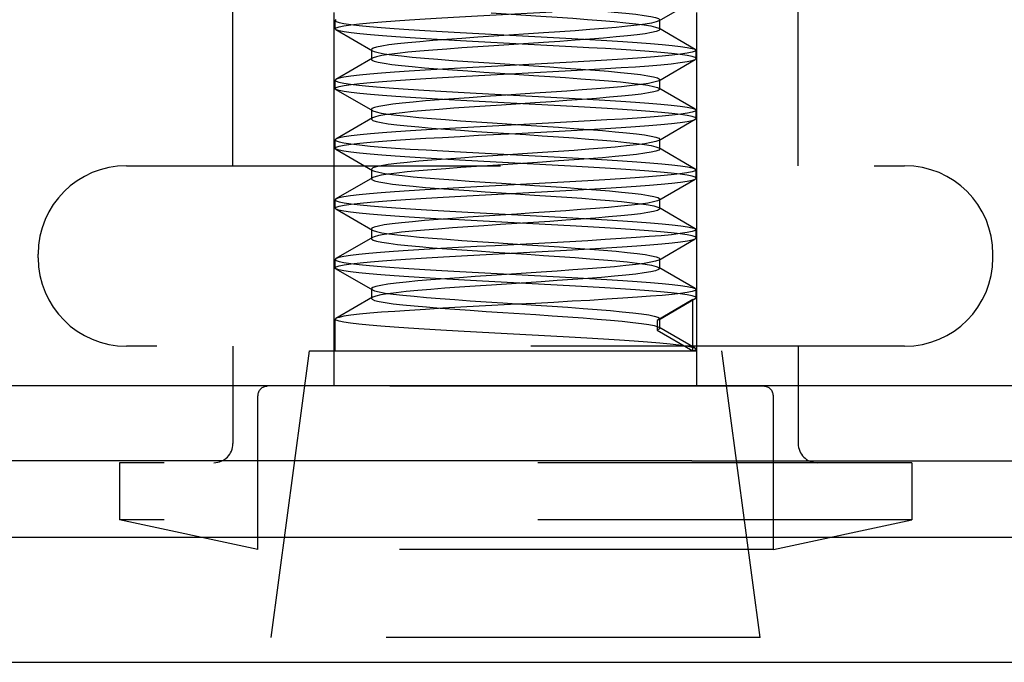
# Model space of a CAD drawing. Header units: inches. Extents: x 0 to 35.6, y 0 to 23.
# Tile 15 of 56: x 8.825 to 9.341, y 14.782 to 15.119. Entities that reach past the tile are written whole.
import ezdxf

# ---------------------------------------------------------------- set-up
doc = ezdxf.new("R2010")
doc.units = ezdxf.units.IN
doc.header["$LTSCALE"] = 1.957805
doc.header["$MEASUREMENT"] = 0
doc.linetypes.add('HIDDEN', pattern=[0.2, 0.1, -0.1])
doc.layers.get('0').update_dxf_attribs({"linetype": 'CONTINUOUS'})
doc.layers.add('02___PRT_ALL_AXES', color=7, linetype='CONTINUOUS')
doc.layers.add('DEFAULT_2', color=8, linetype='HIDDEN')

msp = doc.modelspace()

# ---------------------------------------------------------------- linework, layer by layer
at = {"color": 3, "linetype": 'Continuous'}
for p, q in [((8.5439, 14.92721), (9.5849, 14.92721)), ((9.17714, 14.88782), (8.5719, 14.88782))]:
    msp.add_line(p, q, dxfattribs=at)
at = {"color": 7, "linetype": 'Continuous'}
for p, q in [((9.17714, 14.88782), (15.24266, 14.88782)), ((8.42277, 14.84788), (15.99703, 14.84788)), ((8.43689, 14.7823), (15.98292, 14.7823))]:
    msp.add_line(p, q, dxfattribs=at)
at = {"layer": '02___PRT_ALL_AXES', "color": 8, "linetype": 'HIDDEN'}
for p, q in [((8.9569, 14.79532), (8.9769, 14.94532)), ((8.9769, 14.94532), (9.1929, 14.94532)), ((9.1794, 14.94532), (9.1794, 14.94624)), ((9.2129, 14.79532), (9.1929, 14.94532)), ((8.9569, 14.41732), (8.9569, 14.79532)), ((9.2129, 14.79532), (8.9569, 14.79532)), ((9.2129, 14.41732), (9.2129, 14.79532))]:
    msp.add_line(p, q, dxfattribs=at)
at = {"layer": 'DEFAULT_2', "color": 8, "linetype": 'HIDDEN'}
for p, q in [((8.9369, 15.04232), (8.9369, 15.44032)), ((9.2329, 15.04232), (9.2329, 15.44032)), ((8.9899, 14.92682), (8.9899, 15.36682)), ((9.1799, 14.92682), (9.1799, 15.36682)), ((9.15991, 15.11815), (9.17901, 15.12923)), ((8.99079, 15.11885), (8.9904, 15.11839)), ((8.9904, 15.11403), (8.9904, 15.11839)), ((9.1604, 15.11871), (9.15991, 15.11815)), ((9.1604, 15.11371), (9.1604, 15.11871)), ((8.99079, 15.11358), (8.9904, 15.11403)), ((8.99079, 15.11358), (9.00989, 15.1025)), ((9.15991, 15.11428), (9.1604, 15.11371)), ((9.17901, 15.1032), (9.15991, 15.11428)), ((9.09958, 15.11186), (9.07359, 15.11014)), ((9.0094, 15.10306), (9.0094, 15.09806)), ((9.09958, 15.10686), (9.07359, 15.10514)), ((9.17901, 15.1032), (9.1794, 15.10274)), ((9.1794, 15.09838), (9.1794, 15.10274)), ((9.00989, 15.09863), (8.99079, 15.08755)), ((9.15991, 15.08685), (9.17901, 15.09793)), ((9.17901, 15.09793), (9.1794, 15.09838)), ((8.99079, 15.08755), (8.9904, 15.08709)), ((8.9904, 15.08273), (8.9904, 15.08709)), ((9.1604, 15.08241), (9.1604, 15.08741)), ((8.99079, 15.08228), (8.9904, 15.08273)), ((8.99079, 15.08228), (9.00989, 15.0712)), ((9.17901, 15.0719), (9.15991, 15.08298)), ((9.0094, 15.07176), (9.0094, 15.06676)), ((9.17901, 15.0719), (9.1794, 15.07144)), ((9.00989, 15.06733), (8.99079, 15.05625)), ((9.15991, 15.05555), (9.17901, 15.06663)), ((9.17901, 15.06663), (9.1794, 15.06708)), ((9.1794, 15.06708), (9.1794, 15.07144)), ((8.99079, 15.05625), (8.9904, 15.05579)), ((9.1604, 15.05611), (9.15991, 15.05555)), ((9.1604, 15.05111), (9.1604, 15.05611)), ((8.9904, 15.05143), (8.9904, 15.05579)), ((8.99079, 15.05098), (8.9904, 15.05143)), ((8.99079, 15.05098), (9.00989, 15.0399)), ((9.15991, 15.05168), (9.1604, 15.05111)), ((9.17901, 15.0406), (9.15991, 15.05168)), ((9.09893, 15.04922), (9.07293, 15.04749)), ((8.88115, 15.04232), (9.28865, 15.04232)), ((9.09893, 15.04422), (9.07293, 15.04249)), ((9.00989, 15.03603), (8.99079, 15.02495)), ((9.0094, 15.04046), (9.0094, 15.03546)), ((9.17901, 15.0406), (9.1794, 15.04014)), ((9.17901, 15.03533), (9.1794, 15.03578)), ((9.1794, 15.03578), (9.1794, 15.04014)), ((9.15991, 15.02425), (9.17901, 15.03533)), ((8.99079, 15.02495), (8.9904, 15.02449)), ((8.9904, 15.02013), (8.9904, 15.02449)), ((8.99079, 15.01968), (8.9904, 15.02013)), ((9.17901, 15.0093), (9.15991, 15.02038)), ((9.1604, 15.01981), (9.1604, 15.02481)), ((8.99079, 15.01968), (9.00989, 15.0086)), ((9.00989, 15.00473), (8.99079, 14.99365)), ((9.0094, 15.00916), (9.0094, 15.00416)), ((9.17901, 15.0093), (9.1794, 15.00884)), ((9.1794, 15.00448), (9.1794, 15.00884)), ((9.15991, 14.99295), (9.17901, 15.00403)), ((9.17901, 15.00403), (9.1794, 15.00448)), ((8.8349, 14.99407), (8.8349, 14.99607)), ((9.3349, 14.99407), (9.3349, 14.99607)), ((8.99079, 14.99365), (8.9904, 14.99319)), ((8.9904, 14.98883), (8.9904, 14.99319)), ((9.1604, 14.99351), (9.15991, 14.99295)), ((9.15991, 14.98908), (9.1604, 14.98851)), ((9.17901, 14.978), (9.15991, 14.98908)), ((9.1604, 14.98851), (9.1604, 14.99351)), ((8.99079, 14.98838), (8.9904, 14.98883)), ((8.99079, 14.98838), (9.00989, 14.9773)), ((9.09828, 14.98657), (9.07228, 14.98485)), ((9.09828, 14.98157), (9.07228, 14.97985)), ((9.0094, 14.97786), (9.0094, 14.97286)), ((9.17901, 14.978), (9.1794, 14.97754)), ((9.1794, 14.97318), (9.1794, 14.97754)), ((9.00989, 14.97343), (8.99079, 14.96235)), ((9.17778, 14.97226), (9.1591, 14.96129)), ((9.15991, 14.96165), (9.17901, 14.97273)), ((9.17778, 14.94532), (9.17778, 14.97226)), ((8.99079, 14.96235), (8.9904, 14.96189)), ((8.9904, 14.94532), (8.9904, 14.96189)), ((9.15991, 14.96165), (9.1591, 14.96129)), ((9.1591, 14.96129), (9.1591, 14.95629)), ((9.1604, 14.95721), (9.1604, 14.96221)), ((9.1591, 14.95629), (9.17778, 14.94532)), ((9.17901, 14.9467), (9.15991, 14.95778)), ((9.28865, 14.94782), (8.88115, 14.94782)), ((8.9369, 14.94782), (8.9369, 14.89682)), ((9.2329, 14.94782), (9.2329, 14.89682)), ((8.9904, 14.94532), (9.1794, 14.94532)), ((9.2149, 14.92682), (8.9549, 14.92682)), ((8.9499, 14.8413), (8.9499, 14.92182)), ((9.2199, 14.8413), (9.2199, 14.92182)), ((8.8774, 14.88682), (8.8774, 14.85682)), ((9.2924, 14.88682), (8.8774, 14.88682)), ((9.2924, 14.88682), (9.2924, 14.85682)), ((8.9499, 14.8413), (8.8774, 14.85682)), ((9.2924, 14.85682), (8.8774, 14.85682)), ((9.2199, 14.8413), (9.2924, 14.85682)), ((9.2199, 14.8413), (8.9499, 14.8413))]:
    msp.add_line(p, q, dxfattribs=at)
for points in [[(9.0722, 15.12738), (9.0982, 15.12565), (9.10667, 15.12508), (9.11485, 15.12451), (9.12263, 15.12393), (9.1299, 15.12336), (9.13658, 15.12278), (9.14258, 15.12221), (9.1478, 15.12163), (9.15219, 15.12106), (9.15568, 15.12048), (9.15824, 15.11991), (9.15982, 15.11933), (9.1604, 15.11871)], [(8.9904, 15.11403), (8.99091, 15.11455), (8.99244, 15.11507), (8.99502, 15.11559), (8.99862, 15.11612), (9.00319, 15.11665), (9.00865, 15.11718), (9.01487, 15.1177), (9.02181, 15.11822), (9.02943, 15.11873), (9.03764, 15.11925), (9.04635, 15.11976), (9.05548, 15.12028), (9.06498, 15.1208), (9.07471, 15.12132), (9.08447, 15.12183), (9.10405, 15.12287)], [(8.9904, 15.11839), (8.99091, 15.11787), (8.99245, 15.11735), (8.99503, 15.11683), (8.9986, 15.1163), (9.00308, 15.11578), (9.00842, 15.11527), (9.01452, 15.11475), (9.0214, 15.11424), (9.02908, 15.11372), (9.03746, 15.11319), (9.04644, 15.11266), (9.05588, 15.11212), (9.0656, 15.11159), (9.09497, 15.11004)], [(9.0722, 15.12238), (9.0982, 15.12065), (9.10667, 15.12008), (9.11485, 15.11951), (9.12263, 15.11893), (9.1299, 15.11836), (9.13658, 15.11778), (9.14258, 15.11721), (9.1478, 15.11663), (9.15219, 15.11606), (9.15568, 15.11548), (9.15824, 15.11491), (9.15991, 15.11428)], [(9.15991, 15.11815), (9.15856, 15.11761), (9.15616, 15.11703), (9.15281, 15.11646), (9.14857, 15.11588), (9.14347, 15.11531), (9.1376, 15.11474), (9.13102, 15.11416), (9.12383, 15.11359), (9.11613, 15.11301), (9.10801, 15.11244), (9.09958, 15.11186)], [(9.09488, 15.10568), (9.06557, 15.10723), (9.05599, 15.10776), (9.04676, 15.10828), (9.03797, 15.1088), (9.02976, 15.10931), (9.02215, 15.10982), (9.01519, 15.11034), (9.00893, 15.11086), (9.00341, 15.11139), (8.99877, 15.11192), (8.99511, 15.11245), (8.99248, 15.11299), (8.99092, 15.11351), (8.99079, 15.11358)], [(9.1604, 15.11371), (9.15998, 15.11318), (9.15856, 15.11261), (9.15616, 15.11203), (9.15281, 15.11146), (9.14857, 15.11088), (9.14347, 15.11031), (9.1376, 15.10974), (9.13102, 15.10916), (9.12383, 15.10859), (9.11613, 15.10801), (9.10801, 15.10744), (9.09958, 15.10686)], [(9.07359, 15.11014), (9.06507, 15.10956), (9.05682, 15.10899), (9.04894, 15.10841), (9.04153, 15.10784), (9.03471, 15.10726), (9.02855, 15.10669), (9.02314, 15.10611), (9.01855, 15.10554), (9.01485, 15.10497), (9.01207, 15.10439), (9.01027, 15.10382), (9.00945, 15.10324), (9.0094, 15.10306)], [(9.09497, 15.11004), (9.10475, 15.10951), (9.11438, 15.10899), (9.12375, 15.10846), (9.13269, 15.10793), (9.14101, 15.1074), (9.14866, 15.10688), (9.15553, 15.10636), (9.16161, 15.10585), (9.16688, 15.10534), (9.1713, 15.10482), (9.17482, 15.1043), (9.17736, 15.10378), (9.17889, 15.10326), (9.17901, 15.1032)], [(9.0094, 15.10306), (9.00964, 15.10267), (9.00989, 15.1025)], [(9.07359, 15.10514), (9.06507, 15.10456), (9.05682, 15.10399), (9.04894, 15.10341), (9.04153, 15.10284), (9.03471, 15.10226), (9.02855, 15.10169), (9.02314, 15.10111), (9.01855, 15.10054), (9.01485, 15.09997), (9.01207, 15.09939), (9.01027, 15.09882), (9.00989, 15.09863)], [(9.1794, 15.10274), (9.17889, 15.10222), (9.17737, 15.10171), (9.17483, 15.10119), (9.17131, 15.10067), (9.16691, 15.10015), (9.16164, 15.09964), (9.15555, 15.09912), (9.14869, 15.09861), (9.14105, 15.09809), (9.13273, 15.09756), (9.12382, 15.09703), (9.11447, 15.0965), (9.10487, 15.09598), (9.09512, 15.09546), (9.08538, 15.09494), (9.06576, 15.0939)], [(9.1794, 15.09838), (9.17889, 15.0989), (9.17735, 15.09942), (9.17475, 15.09995), (9.17112, 15.10048), (9.16652, 15.10101), (9.16103, 15.10154), (9.1548, 15.10206), (9.14785, 15.10258), (9.14023, 15.10309), (9.13203, 15.10361), (9.12331, 15.10412), (9.11415, 15.10464), (9.10462, 15.10516), (9.09488, 15.10568)], [(9.00989, 15.09863), (9.00945, 15.09824), (9.0094, 15.09806)], [(9.0094, 15.09806), (9.00964, 15.09767), (9.01083, 15.09709), (9.01301, 15.09652), (9.01614, 15.09594), (9.02018, 15.09537), (9.02509, 15.09479), (9.03079, 15.09422), (9.03721, 15.09364), (9.04426, 15.09307), (9.05186, 15.09249), (9.05989, 15.09192), (9.06826, 15.09134), (9.07684, 15.09077)], [(9.00989, 15.1025), (9.01083, 15.10209), (9.01301, 15.10152), (9.01614, 15.10094), (9.02018, 15.10037), (9.02509, 15.09979), (9.03079, 15.09922), (9.03721, 15.09864), (9.04426, 15.09807), (9.05186, 15.09749), (9.05989, 15.09692), (9.06826, 15.09634), (9.07684, 15.09577)], [(9.10449, 15.0916), (9.11403, 15.09212), (9.12321, 15.09264), (9.13195, 15.09315), (9.14015, 15.09367), (9.14776, 15.09418), (9.15471, 15.0947), (9.16096, 15.09522), (9.16646, 15.09574), (9.17108, 15.09628), (9.17472, 15.09681), (9.17734, 15.09734), (9.17889, 15.09786), (9.17901, 15.09793)], [(9.06576, 15.0939), (9.05604, 15.09337), (9.04659, 15.09284), (9.03759, 15.09231), (9.0292, 15.09178), (9.0215, 15.09125), (9.01462, 15.09074), (9.0085, 15.09023), (9.00313, 15.08971), (8.99863, 15.08919), (8.99504, 15.08866), (8.99246, 15.08813), (8.99092, 15.08761), (8.99079, 15.08755)], [(9.07684, 15.09577), (9.09422, 15.09462), (9.10279, 15.09405), (9.11111, 15.09347), (9.11909, 15.0929), (9.12661, 15.09232), (9.13358, 15.09175), (9.1399, 15.09117), (9.14549, 15.0906), (9.15027, 15.09002), (9.15418, 15.08945), (9.15718, 15.08887), (9.15921, 15.0883), (9.16025, 15.08772), (9.1604, 15.08741)], [(8.9904, 15.08273), (8.99092, 15.08325), (8.99248, 15.08378), (8.99511, 15.08431), (8.99877, 15.08484), (9.0034, 15.08537), (9.00891, 15.0859), (9.01517, 15.08642), (9.02212, 15.08694), (9.02973, 15.08745), (9.03794, 15.08797), (9.0467, 15.08848), (9.0559, 15.089), (9.06545, 15.08952)], [(8.9904, 15.08709), (8.99091, 15.08658), (8.99242, 15.08606), (8.99493, 15.08555), (8.99839, 15.08503), (9.00279, 15.08451), (9.00807, 15.084), (9.01416, 15.08348), (9.02102, 15.08297), (9.02862, 15.08245), (9.03687, 15.08192), (9.04568, 15.0814), (9.05491, 15.08088), (9.06434, 15.08036), (9.07397, 15.07985)], [(9.06545, 15.08952), (9.08498, 15.09056), (9.10449, 15.0916)], [(9.07684, 15.09077), (9.09422, 15.08962), (9.10279, 15.08905), (9.11111, 15.08847), (9.11909, 15.0879), (9.12661, 15.08732), (9.13358, 15.08675), (9.1399, 15.08617), (9.14549, 15.0856), (9.15027, 15.08502), (9.15418, 15.08445), (9.15718, 15.08387), (9.15921, 15.0833), (9.15991, 15.08298)], [(9.1604, 15.08741), (9.1603, 15.08715), (9.15991, 15.08685)], [(9.09535, 15.07435), (9.06587, 15.07592), (9.05628, 15.07644), (9.04705, 15.07696), (9.03824, 15.07748), (9.02995, 15.078), (9.02226, 15.07852), (9.01524, 15.07904), (9.00894, 15.07956), (9.0034, 15.08009), (8.99876, 15.08062), (8.9951, 15.08116), (8.99247, 15.08169), (8.99092, 15.08221), (8.99079, 15.08228)], [(9.15991, 15.08685), (9.15934, 15.08657), (9.15739, 15.086), (9.15448, 15.08543), (9.15064, 15.08485), (9.14593, 15.08428), (9.1404, 15.0837), (9.13414, 15.08313), (9.12723, 15.08255), (9.11975, 15.08198), (9.11181, 15.0814), (9.10351, 15.08083), (9.09496, 15.08025)], [(9.1604, 15.08241), (9.1603, 15.08215), (9.15934, 15.08157), (9.15739, 15.081), (9.15448, 15.08043), (9.15064, 15.07985), (9.14593, 15.07928), (9.1404, 15.0787), (9.13414, 15.07813), (9.12723, 15.07755), (9.11975, 15.07698), (9.11181, 15.0764), (9.10351, 15.07583), (9.09496, 15.07525)], [(9.15991, 15.08298), (9.16025, 15.08272), (9.1604, 15.08241)], [(9.09496, 15.08025), (9.07758, 15.0791), (9.06898, 15.07853), (9.06059, 15.07795), (9.05252, 15.07738), (9.04489, 15.0768), (9.03778, 15.07623), (9.03131, 15.07565), (9.02554, 15.07508), (9.02057, 15.07451), (9.01644, 15.07393), (9.01323, 15.07336), (9.01098, 15.07278), (9.0097, 15.07221), (9.0094, 15.07176)], [(9.07397, 15.07985), (9.10332, 15.07829), (9.11305, 15.07776), (9.12253, 15.07723), (9.13156, 15.07669), (9.14, 15.07617), (9.14776, 15.07564), (9.15473, 15.07513), (9.16096, 15.07461), (9.16645, 15.07408), (9.17106, 15.07355), (9.17471, 15.07302), (9.17733, 15.07249), (9.17889, 15.07196), (9.17901, 15.0719)], [(9.0094, 15.07176), (9.00943, 15.07163), (9.00989, 15.0712)], [(9.09496, 15.07525), (9.07758, 15.0741), (9.06898, 15.07353), (9.06059, 15.07295), (9.05252, 15.07238), (9.04489, 15.0718), (9.03778, 15.07123), (9.03131, 15.07065), (9.02554, 15.07008), (9.02057, 15.06951), (9.01644, 15.06893), (9.01323, 15.06836), (9.01098, 15.06778), (9.00989, 15.06733)], [(9.13284, 15.07226), (9.12404, 15.07278), (9.1148, 15.0733), (9.10518, 15.07383), (9.09535, 15.07435)], [(9.1794, 15.06708), (9.1789, 15.06759), (9.17739, 15.06811), (9.17483, 15.06864), (9.17127, 15.06916), (9.16675, 15.06969), (9.16135, 15.07021), (9.15523, 15.07073), (9.1484, 15.07124), (9.1409, 15.07175), (9.13284, 15.07226)], [(9.00989, 15.06733), (9.0097, 15.06721), (9.0094, 15.06676)], [(9.0094, 15.06676), (9.00943, 15.06663), (9.01016, 15.06606), (9.01188, 15.06548), (9.01457, 15.06491), (9.0182, 15.06433), (9.02272, 15.06376), (9.02806, 15.06318), (9.03416, 15.06261), (9.04093, 15.06203), (9.04829, 15.06146), (9.05613, 15.06088), (9.06436, 15.06031), (9.07286, 15.05974), (9.09022, 15.05859)], [(9.00989, 15.0712), (9.01016, 15.07106), (9.01188, 15.07048), (9.01457, 15.06991), (9.0182, 15.06933), (9.02272, 15.06876), (9.02806, 15.06818), (9.03416, 15.06761), (9.04093, 15.06703), (9.04829, 15.06646), (9.05613, 15.06588), (9.06436, 15.06531), (9.07286, 15.06474), (9.09022, 15.06359)], [(9.1794, 15.07144), (9.1789, 15.07093), (9.17738, 15.07041), (9.17488, 15.06989), (9.17139, 15.06938), (9.16694, 15.06885), (9.16158, 15.06833), (9.15544, 15.06782), (9.14854, 15.0673), (9.14092, 15.06678), (9.13268, 15.06626), (9.12393, 15.06574), (9.11478, 15.06522), (9.10535, 15.0647), (9.09571, 15.06419), (9.08596, 15.06367), (9.06631, 15.06263)], [(9.10452, 15.0603), (9.11406, 15.06082), (9.12323, 15.06134), (9.13197, 15.06185), (9.14017, 15.06237), (9.14778, 15.06288), (9.15473, 15.0634), (9.16098, 15.06392), (9.16648, 15.06445), (9.17109, 15.06498), (9.17473, 15.06551), (9.17734, 15.06604), (9.17889, 15.06656), (9.17901, 15.06663)], [(9.06631, 15.06263), (9.05661, 15.0621), (9.04721, 15.06157), (9.03826, 15.06105), (9.02994, 15.06053), (9.02225, 15.06001), (9.01526, 15.05949), (9.00899, 15.05897), (9.00345, 15.05844), (8.9988, 15.05791), (8.99513, 15.05737), (8.99249, 15.05684), (8.99092, 15.05631), (8.99079, 15.05625)], [(9.09022, 15.06359), (9.09885, 15.06301), (9.1073, 15.06244), (9.11545, 15.06186), (9.1232, 15.06129)], [(9.1232, 15.06129), (9.13043, 15.06071), (9.13706, 15.06014), (9.143, 15.05956), (9.14816, 15.05899), (9.15249, 15.05841), (9.15591, 15.05784), (9.15839, 15.05726), (9.1599, 15.05669), (9.1604, 15.05611)], [(8.9904, 15.05143), (8.99092, 15.05195), (8.99248, 15.05248), (8.99511, 15.05301), (8.99877, 15.05354), (9.0034, 15.05408), (9.00891, 15.0546), (9.01517, 15.05512), (9.02213, 15.05564), (9.02974, 15.05615), (9.03794, 15.05667), (9.04671, 15.05718), (9.05592, 15.0577), (9.06548, 15.05823)], [(9.06548, 15.05823), (9.08501, 15.05926), (9.10452, 15.0603)], [(9.09022, 15.05859), (9.09885, 15.05801), (9.1073, 15.05744), (9.11545, 15.05686), (9.1232, 15.05629)], [(9.1232, 15.05629), (9.13043, 15.05571), (9.13706, 15.05514), (9.143, 15.05456), (9.14816, 15.05399), (9.15249, 15.05341), (9.15591, 15.05284), (9.15839, 15.05226), (9.15991, 15.05168)], [(8.9904, 15.05579), (8.99091, 15.05527), (8.99245, 15.05475), (8.99503, 15.05423), (8.99864, 15.0537), (9.00323, 15.05317), (9.00873, 15.05264), (9.01501, 15.05211), (9.02202, 15.05159), (9.02974, 15.05107), (9.03806, 15.05055), (9.04687, 15.05003), (9.0561, 15.04951), (9.06569, 15.04899), (9.09523, 15.04742)], [(9.07481, 15.04414), (9.06508, 15.04466), (9.05556, 15.04518), (9.04642, 15.0457), (9.03771, 15.04621), (9.0295, 15.04673), (9.02188, 15.04724), (9.01494, 15.04776), (9.00871, 15.04828), (9.00323, 15.04881), (8.99865, 15.04934), (8.99503, 15.04987), (8.99245, 15.05039), (8.99091, 15.05092), (8.99079, 15.05098)], [(9.15991, 15.05555), (9.15841, 15.05497), (9.15594, 15.05439), (9.15252, 15.05382), (9.14821, 15.05324), (9.14305, 15.05267), (9.13712, 15.05209), (9.1305, 15.05152), (9.12327, 15.05094), (9.11553, 15.05037), (9.10738, 15.04979), (9.09893, 15.04922)], [(9.1604, 15.05111), (9.15991, 15.05054), (9.15841, 15.04997), (9.15594, 15.04939), (9.15252, 15.04882), (9.14821, 15.04824), (9.14305, 15.04767), (9.13712, 15.04709), (9.1305, 15.04652), (9.12327, 15.04594), (9.11553, 15.04537), (9.10738, 15.04479), (9.09893, 15.04422)], [(9.07293, 15.04749), (9.06443, 15.04692), (9.0562, 15.04634), (9.04835, 15.04577), (9.04099, 15.0452), (9.03421, 15.04462), (9.02811, 15.04405), (9.02276, 15.04347), (9.01824, 15.0429), (9.0146, 15.04232), (9.0119, 15.04175), (9.01017, 15.04117), (9.00943, 15.0406), (9.0094, 15.04046)], [(9.09523, 15.04742), (9.10509, 15.0469), (9.11474, 15.04637), (9.12402, 15.04584), (9.13284, 15.04532)], [(9.07293, 15.04249), (9.06443, 15.04192), (9.0562, 15.04134), (9.04835, 15.04077), (9.04099, 15.0402), (9.03421, 15.03962), (9.02811, 15.03905), (9.02276, 15.03847), (9.01824, 15.0379), (9.0146, 15.03732), (9.0119, 15.03675), (9.01017, 15.03617), (9.00989, 15.03603)], [(9.1794, 15.03578), (9.17889, 15.0363), (9.17732, 15.03683), (9.17469, 15.03736), (9.17103, 15.0379), (9.16639, 15.03843), (9.16087, 15.03896), (9.1546, 15.03947), (9.14764, 15.03999), (9.14002, 15.0405), (9.13181, 15.04102), (9.123, 15.04154), (9.11373, 15.04206), (9.10414, 15.04259), (9.07481, 15.04414)], [(9.13284, 15.04532), (9.14093, 15.04481), (9.14844, 15.04429), (9.15529, 15.04378), (9.16142, 15.04327), (9.16681, 15.04274), (9.17131, 15.04222), (9.17486, 15.04169), (9.1774, 15.04117), (9.1789, 15.04065), (9.17901, 15.0406)], [(9.0094, 15.04046), (9.0097, 15.04002), (9.00989, 15.0399)], [(9.00989, 15.03603), (9.00943, 15.0356), (9.0094, 15.03546)], [(9.00989, 15.0399), (9.01096, 15.03945), (9.01321, 15.03887), (9.01641, 15.0383), (9.02052, 15.03772), (9.02549, 15.03715), (9.03125, 15.03657), (9.03772, 15.036), (9.04482, 15.03543), (9.05245, 15.03485), (9.06051, 15.03428), (9.0689, 15.0337), (9.0775, 15.03313)], [(9.1794, 15.04014), (9.17888, 15.03962), (9.17731, 15.03909), (9.17467, 15.03856), (9.17099, 15.03802), (9.16634, 15.03749), (9.16079, 15.03696), (9.1545, 15.03644), (9.14751, 15.03593), (9.13987, 15.03541), (9.13161, 15.03489), (9.12272, 15.03437), (9.11339, 15.03384), (9.10374, 15.03332)], [(9.10374, 15.03332), (9.08411, 15.03228), (9.07434, 15.03176), (9.06464, 15.03124), (9.05517, 15.03072), (9.04604, 15.03021), (9.03733, 15.02969), (9.0291, 15.02917), (9.02147, 15.02865), (9.01455, 15.02813), (9.00837, 15.02762), (9.00297, 15.02709), (8.99847, 15.02657), (8.99495, 15.02604), (8.99242, 15.02552), (8.99091, 15.02501), (8.99079, 15.02495)], [(9.0094, 15.03546), (9.0097, 15.03502), (9.01096, 15.03445), (9.01321, 15.03387), (9.01641, 15.0333), (9.02052, 15.03272), (9.02549, 15.03215), (9.03125, 15.03157), (9.03772, 15.031), (9.04482, 15.03043), (9.05245, 15.02985), (9.06051, 15.02928), (9.0689, 15.0287), (9.0775, 15.02813)], [(9.06585, 15.02695), (9.08544, 15.02799), (9.09521, 15.0285), (9.10492, 15.02902), (9.11441, 15.02954), (9.12353, 15.03005), (9.13223, 15.03057), (9.14045, 15.03109), (9.14807, 15.0316), (9.155, 15.03212), (9.16121, 15.03264), (9.16666, 15.03317), (9.17122, 15.03369), (9.17481, 15.03422), (9.17737, 15.03475), (9.1789, 15.03527), (9.17901, 15.03533)], [(9.0775, 15.03313), (9.09488, 15.03198), (9.10343, 15.0314), (9.11173, 15.03083), (9.11968, 15.03025), (9.12716, 15.02968), (9.13408, 15.0291), (9.14035, 15.02853), (9.14588, 15.02795), (9.1506, 15.02738), (9.15444, 15.0268), (9.15737, 15.02623), (9.15932, 15.02565), (9.16029, 15.02508), (9.1604, 15.02481)], [(8.9904, 15.02013), (8.99092, 15.02065), (8.99249, 15.02118), (8.99512, 15.02171), (8.99879, 15.02225), (9.00343, 15.02278), (9.00895, 15.02331), (9.01522, 15.02383), (9.02219, 15.02434), (9.02982, 15.02486), (9.03805, 15.02537), (9.04691, 15.0259), (9.05622, 15.02642), (9.06585, 15.02695)], [(9.0775, 15.02813), (9.09488, 15.02698), (9.10343, 15.0264), (9.11173, 15.02583), (9.11968, 15.02525), (9.12716, 15.02468), (9.13408, 15.0241), (9.14035, 15.02353), (9.14588, 15.02295), (9.1506, 15.02238), (9.15444, 15.0218), (9.15737, 15.02123), (9.15932, 15.02065), (9.15991, 15.02038)], [(8.9904, 15.02449), (8.99092, 15.02397), (8.99248, 15.02344), (8.99512, 15.02291), (8.99879, 15.02238), (9.00343, 15.02185), (9.00895, 15.02132), (9.01521, 15.0208), (9.0222, 15.02028), (9.02992, 15.01976), (9.03829, 15.01924), (9.04728, 15.01871), (9.05672, 15.01818), (9.06643, 15.01765), (9.09582, 15.01609)], [(9.15991, 15.02425), (9.15922, 15.02393), (9.1572, 15.02336), (9.15422, 15.02278), (9.15031, 15.02221), (9.14553, 15.02163), (9.13995, 15.02106), (9.13364, 15.02048), (9.12668, 15.01991), (9.11916, 15.01933), (9.11119, 15.01876), (9.10286, 15.01818), (9.0943, 15.01761), (9.08562, 15.01703), (9.07692, 15.01646), (9.06833, 15.01588), (9.05996, 15.01531), (9.05193, 15.01474), (9.04433, 15.01416), (9.03727, 15.01359), (9.03084, 15.01301), (9.02513, 15.01244), (9.02022, 15.01186), (9.01617, 15.01129), (9.01303, 15.01071), (9.01085, 15.01014), (9.00965, 15.00956), (9.0094, 15.00916)], [(9.1604, 15.02481), (9.16026, 15.02451), (9.15991, 15.02425)], [(9.15991, 15.02038), (9.16029, 15.02008), (9.1604, 15.01981)], [(9.07441, 15.01286), (9.06472, 15.01338), (9.05524, 15.0139), (9.04613, 15.01441), (9.03743, 15.01493), (9.02922, 15.01545), (9.02159, 15.01596), (9.01467, 15.01648), (9.00848, 15.017), (9.00305, 15.01752), (8.99852, 15.01805), (8.99497, 15.01858), (8.99242, 15.0191), (8.9909, 15.01962), (8.99079, 15.01968)], [(9.1604, 15.01981), (9.16026, 15.01951), (9.15922, 15.01893), (9.1572, 15.01836), (9.15422, 15.01778), (9.15031, 15.01721), (9.14553, 15.01663), (9.13995, 15.01606), (9.13364, 15.01548), (9.12668, 15.01491), (9.11916, 15.01433), (9.11119, 15.01376), (9.10286, 15.01318), (9.0943, 15.01261), (9.08562, 15.01203), (9.07692, 15.01146), (9.06833, 15.01088), (9.05996, 15.01031), (9.05193, 15.00974), (9.04433, 15.00916), (9.03727, 15.00859), (9.03084, 15.00801), (9.02513, 15.00744), (9.02022, 15.00686), (9.01617, 15.00629), (9.01303, 15.00571), (9.01085, 15.00514), (9.00989, 15.00473)], [(9.09582, 15.01609), (9.10544, 15.01558), (9.11486, 15.01506), (9.12403, 15.01454), (9.13281, 15.01402), (9.14105, 15.0135), (9.14866, 15.01298), (9.15554, 15.01246), (9.16166, 15.01195), (9.16698, 15.01143), (9.17141, 15.01091), (9.17488, 15.01039), (9.17738, 15.00987), (9.1789, 15.00936), (9.17901, 15.0093)], [(9.1794, 15.00448), (9.17889, 15.005), (9.17732, 15.00553), (9.17469, 15.00606), (9.17102, 15.0066), (9.16637, 15.00713), (9.16085, 15.00766), (9.15458, 15.00818), (9.1476, 15.00869), (9.13996, 15.00921), (9.13169, 15.00973), (9.12279, 15.01025), (9.11343, 15.01078), (9.10378, 15.0113), (9.07441, 15.01286)], [(9.0094, 15.00916), (9.00945, 15.00899), (9.00989, 15.0086)], [(9.00989, 15.00473), (9.00965, 15.00456), (9.0094, 15.00416)], [(9.00989, 15.0086), (9.01025, 15.00841), (9.01205, 15.00784), (9.01482, 15.00726), (9.01851, 15.00669), (9.02309, 15.00611), (9.0285, 15.00554), (9.03465, 15.00497), (9.04147, 15.00439), (9.04887, 15.00382), (9.05674, 15.00324), (9.06499, 15.00267), (9.07351, 15.00209), (9.09088, 15.00094)], [(9.1794, 15.00884), (9.17889, 15.00832), (9.17733, 15.0078), (9.17473, 15.00727), (9.1711, 15.00674), (9.16653, 15.00621), (9.16108, 15.00569), (9.1549, 15.00517), (9.14797, 15.00466), (9.14024, 15.00413), (9.13182, 15.00361), (9.12279, 15.00307), (9.11333, 15.00254), (9.10359, 15.00201)], [(9.10359, 15.00201), (9.08395, 15.00097), (9.07423, 15.00045), (9.06457, 14.99994), (9.05508, 14.99942), (9.04581, 14.99889), (9.03695, 14.99837), (9.02867, 14.99784), (9.02105, 14.99732), (9.01419, 14.99681), (9.0081, 14.99629), (9.00283, 14.99578), (8.99843, 14.99526), (8.99495, 14.99474), (8.99243, 14.99423), (8.99091, 14.99371), (8.99079, 14.99365)], [(9.0094, 15.00416), (9.00945, 15.00399), (9.01025, 15.00341), (9.01205, 15.00284), (9.01482, 15.00226), (9.01851, 15.00169), (9.02309, 15.00111), (9.0285, 15.00054), (9.03465, 14.99997), (9.04147, 14.99939), (9.04887, 14.99882), (9.05674, 14.99824), (9.06499, 14.99767), (9.07351, 14.99709), (9.09088, 14.99594)], [(9.0662, 14.99566), (9.08583, 14.99671), (9.09558, 14.99722), (9.10524, 14.99774), (9.11469, 14.99825), (9.1238, 14.99877), (9.13251, 14.99929), (9.14073, 14.99981), (9.14835, 15.00032), (9.15526, 15.00084), (9.16143, 15.00136), (9.16683, 15.00188), (9.17133, 15.00241), (9.17486, 15.00293), (9.17739, 15.00345), (9.1789, 15.00397), (9.17901, 15.00403)], [(9.09088, 15.00094), (9.0995, 15.00037), (9.10793, 14.99979), (9.11606, 14.99922), (9.12377, 14.99864), (9.13096, 14.99807), (9.13754, 14.99749), (9.14342, 14.99692), (9.14852, 14.99634), (9.15278, 14.99577), (9.15613, 14.9952), (9.15854, 14.99462), (9.15997, 14.99405), (9.1604, 14.99351)], [(8.9904, 14.98883), (8.99092, 14.98935), (8.99249, 14.98988), (8.99512, 14.99041), (8.99879, 14.99095), (9.00343, 14.99148), (9.00895, 14.99201), (9.01521, 14.99253), (9.02219, 14.99304), (9.02987, 14.99356), (9.03818, 14.99408), (9.04712, 14.99461), (9.05651, 14.99514), (9.0662, 14.99566)], [(9.09088, 14.99594), (9.0995, 14.99537), (9.10793, 14.99479), (9.11606, 14.99422), (9.12377, 14.99364), (9.13096, 14.99307), (9.13754, 14.99249), (9.14342, 14.99192), (9.14852, 14.99134), (9.15278, 14.99077), (9.15613, 14.9902), (9.15854, 14.98962), (9.15991, 14.98908)], [(8.9904, 14.99319), (8.99091, 14.99267), (8.99245, 14.99215), (8.99501, 14.99163), (8.99857, 14.99111), (9.00303, 14.99059), (9.00834, 14.99007), (9.01444, 14.98956), (9.0213, 14.98905), (9.02898, 14.98852), (9.03734, 14.98799), (9.04632, 14.98746), (9.05574, 14.98693), (9.06545, 14.9864), (9.09484, 14.98484)], [(9.15991, 14.99295), (9.15826, 14.99232), (9.15571, 14.99175), (9.15223, 14.99117), (9.14784, 14.9906), (9.14263, 14.99002), (9.13664, 14.98945), (9.12997, 14.98887), (9.12269, 14.9883), (9.11492, 14.98772), (9.10674, 14.98715), (9.09828, 14.98657)], [(9.07406, 14.98158), (9.06443, 14.98209), (9.05501, 14.98261), (9.04588, 14.98313), (9.03715, 14.98365), (9.02893, 14.98416), (9.02131, 14.98468), (9.01442, 14.9852), (9.00827, 14.98572), (9.0029, 14.98624), (8.99842, 14.98676), (8.99492, 14.98728), (8.99241, 14.9878), (8.9909, 14.98832), (8.99079, 14.98838)], [(9.07228, 14.98485), (9.0638, 14.98428), (9.05559, 14.9837), (9.04778, 14.98313), (9.04046, 14.98255), (9.03373, 14.98198), (9.02768, 14.9814), (9.02239, 14.98083), (9.01793, 14.98025), (9.01436, 14.97968), (9.01173, 14.9791), (9.01008, 14.97853), (9.00942, 14.97795), (9.0094, 14.97786)], [(9.09484, 14.98484), (9.10465, 14.98432), (9.11431, 14.98379), (9.1237, 14.98326), (9.13265, 14.98273), (9.14099, 14.9822), (9.14864, 14.98168), (9.1555, 14.98116), (9.16158, 14.98065), (9.16686, 14.98014), (9.17128, 14.97962), (9.17481, 14.9791), (9.17736, 14.97858), (9.17889, 14.97806), (9.17901, 14.978)], [(9.1604, 14.98851), (9.15983, 14.9879), (9.15826, 14.98732), (9.15571, 14.98675), (9.15223, 14.98617), (9.14784, 14.9856), (9.14263, 14.98502), (9.13664, 14.98445), (9.12997, 14.98387), (9.12269, 14.9833), (9.11492, 14.98272), (9.10674, 14.98215), (9.09828, 14.98157)], [(9.07228, 14.97985), (9.0638, 14.97928), (9.05559, 14.9787), (9.04778, 14.97813), (9.04046, 14.97755), (9.03373, 14.97698), (9.02768, 14.9764), (9.02239, 14.97583), (9.01793, 14.97525), (9.01436, 14.97468), (9.01173, 14.9741), (9.01008, 14.97353), (9.00989, 14.97343)], [(9.1794, 14.97318), (9.17889, 14.9737), (9.17732, 14.97423), (9.17469, 14.97476), (9.17103, 14.97529), (9.16639, 14.97583), (9.16087, 14.97636), (9.15462, 14.97687), (9.14764, 14.97739), (9.13993, 14.97791), (9.13156, 14.97843), (9.12258, 14.97896), (9.11315, 14.97949), (9.10344, 14.98002), (9.07406, 14.98158)], [(9.0094, 14.97786), (9.00976, 14.97738), (9.00989, 14.9773)], [(9.00989, 14.9773), (9.0111, 14.9768), (9.01342, 14.97623), (9.01669, 14.97565), (9.02087, 14.97508), (9.0259, 14.97451), (9.03172, 14.97393), (9.03824, 14.97336), (9.04538, 14.97278), (9.05305, 14.97221), (9.06114, 14.97163), (9.06955, 14.97106), (9.07816, 14.97048)], [(9.1794, 14.97754), (9.17889, 14.97703), (9.17737, 14.97651), (9.17484, 14.97599), (9.17133, 14.97547), (9.16693, 14.97495), (9.16166, 14.97444), (9.15558, 14.97393), (9.14871, 14.97341), (9.14107, 14.97289), (9.13277, 14.97236), (9.12387, 14.97183), (9.11455, 14.97131), (9.10498, 14.97078), (9.09525, 14.97026), (9.08552, 14.96975), (9.0659, 14.96871)], [(9.0659, 14.96871), (9.05617, 14.96818), (9.04672, 14.96765), (9.03771, 14.96711), (9.02931, 14.96658), (9.0216, 14.96606), (9.0147, 14.96555), (9.00857, 14.96503), (9.00318, 14.96451), (8.99865, 14.96399), (8.99505, 14.96346), (8.99246, 14.96293), (8.99092, 14.96241), (8.99079, 14.96235)], [(9.00989, 14.97343), (9.00942, 14.97295), (9.0094, 14.97286)], [(9.0094, 14.97286), (9.00976, 14.97238), (9.0111, 14.9718), (9.01342, 14.97123), (9.01669, 14.97065), (9.02087, 14.97008), (9.0259, 14.96951), (9.03172, 14.96893), (9.03824, 14.96836), (9.04538, 14.96778), (9.05305, 14.96721), (9.06114, 14.96663), (9.06955, 14.96606), (9.07816, 14.96548)], [(9.07816, 14.97048), (9.09554, 14.96933), (9.10407, 14.96876), (9.11235, 14.96818), (9.12026, 14.96761), (9.12771, 14.96703), (9.13458, 14.96646), (9.1408, 14.96588), (9.14627, 14.96531), (9.15092, 14.96474), (9.1547, 14.96416), (9.15755, 14.96359), (9.15943, 14.96301), (9.16033, 14.96244), (9.1604, 14.96221)], [(9.17778, 14.97226), (9.17827, 14.97241), (9.17868, 14.97257), (9.17901, 14.97273)], [(9.17901, 14.97273), (9.17922, 14.97287), (9.17936, 14.97303), (9.1794, 14.97318)], [(9.07816, 14.96548), (9.09554, 14.96433), (9.10407, 14.96376), (9.11235, 14.96318), (9.12026, 14.96261), (9.12771, 14.96203), (9.13458, 14.96146), (9.1408, 14.96088), (9.14627, 14.96031), (9.15092, 14.95974), (9.1547, 14.95916), (9.15755, 14.95859), (9.15943, 14.95801), (9.15991, 14.95778)], [(9.07406, 14.95464), (9.06437, 14.95516), (9.05491, 14.95568), (9.04577, 14.95619), (9.03705, 14.95671), (9.02885, 14.95723), (9.02126, 14.95775), (9.01435, 14.95827), (9.00821, 14.95878), (9.00289, 14.9593), (8.99846, 14.95982), (8.99496, 14.96034), (8.99244, 14.96086), (8.99091, 14.96137), (8.9904, 14.96189)], [(9.1604, 14.96221), (9.16022, 14.96186), (9.15991, 14.96165)], [(9.17901, 14.9467), (9.17865, 14.94687), (9.17692, 14.94739), (9.17418, 14.94791), (9.17048, 14.94842), (9.16586, 14.94894), (9.16037, 14.94946), (9.15405, 14.94998), (9.14699, 14.9505), (9.13926, 14.95101), (9.13095, 14.95153), (9.12213, 14.95205), (9.11291, 14.95257), (9.10339, 14.95309), (9.07406, 14.95464)], [(9.1604, 14.95721), (9.16022, 14.95686), (9.1591, 14.95629)], [(9.15991, 14.95778), (9.16033, 14.95744), (9.1604, 14.95721)], [(9.17778, 14.94532), (9.17909, 14.94583), (9.1794, 14.94624)], [(9.1794, 14.94624), (9.17938, 14.94635), (9.17901, 14.9467)]]:
    msp.add_lwpolyline(points, dxfattribs=at)
for centre, radius, start, end in [((8.88115, 14.99607), 0.04625, 90, 180), ((9.28865, 14.99607), 0.04625, 0, 90), ((8.88115, 14.99407), 0.04625, 180, 270), ((9.28865, 14.99407), 0.04625, 270, 360), ((8.9549, 14.92182), 0.005, 90, 180), ((9.2149, 14.92182), 0.005, 0, 90), ((8.9269, 14.89682), 0.01, 270, 360), ((9.2429, 14.89682), 0.01, 180, 270)]:
    msp.add_arc(centre, radius, start, end, dxfattribs=at)

doc.saveas('drawing.dxf')
